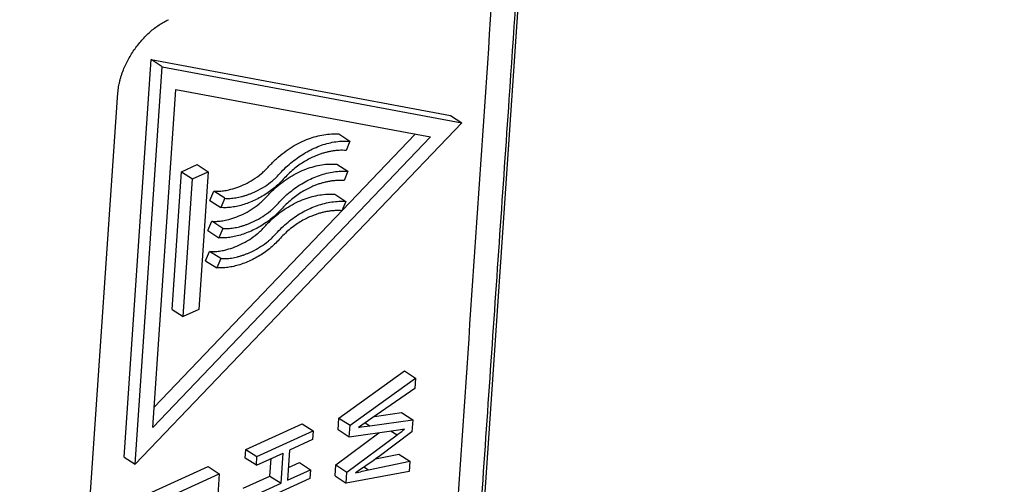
# Model space of a CAD drawing. Header units: millimetres. Extents: x -1111 to 1147, y -743 to 1146.
# Tile 90 of 203: x 955 to 1002, y -599 to -577. Entities that reach past the tile are written whole.
import ezdxf

# ---------------------------------------------------------------- set-up
doc = ezdxf.new("R2010")
doc.units = ezdxf.units.MM

msp = doc.modelspace()

# ---------------------------------------------------------------- linework, layer by layer
at = {"color": 7, "linetype": 'Continuous', "lineweight": 25}
for p, q in [((978.757, -571.554), (975.727, -615.954)), ((959.612, -597.85), (960.909, -578.85)), ((960.909, -578.85), (975.212, -581.521)), ((961.44, -579.191), (960.909, -578.85)), ((960.143, -598.191), (961.44, -579.191)), ((961.44, -579.191), (975.743, -581.863)), ((960.988, -596.425), (962.091, -580.275)), ((962.091, -580.275), (974.248, -582.546)), ((956.291, -624.832), (959.321, -580.431)), ((975.212, -581.521), (975.743, -581.863)), ((975.743, -581.863), (960.143, -598.191)), ((974.248, -582.546), (960.988, -596.425)), ((973.52, -582.41), (961.054, -595.459)), ((969.874, -582.403), (970.405, -582.744)), ((970.405, -582.744), (970.22, -583.189)), ((962.354, -584.206), (963.102, -583.864)), ((963.102, -583.864), (963.633, -584.205)), ((969.776, -583.843), (970.307, -584.184)), ((961.905, -590.787), (962.354, -584.206)), ((962.354, -584.206), (962.885, -584.547)), ((962.436, -591.129), (962.885, -584.547)), ((962.885, -584.547), (963.633, -584.205)), ((963.633, -584.205), (963.184, -590.787)), ((970.307, -584.184), (970.122, -584.629)), ((963.709, -585.579), (963.899, -585.135)), ((964.43, -585.476), (963.899, -585.135)), ((964.43, -585.476), (964.24, -585.921)), ((969.678, -585.283), (970.209, -585.624)), ((963.709, -585.579), (964.24, -585.921)), ((970.209, -585.624), (970.024, -586.069)), ((963.611, -587.019), (963.801, -586.575)), ((964.332, -586.916), (963.801, -586.575)), ((964.332, -586.916), (964.142, -587.361)), ((963.611, -587.019), (964.142, -587.361)), ((963.512, -588.459), (963.702, -588.015)), ((964.233, -588.356), (963.702, -588.015)), ((964.233, -588.356), (964.043, -588.8)), ((963.512, -588.459), (964.043, -588.8)), ((961.905, -590.787), (962.436, -591.129)), ((963.184, -590.787), (962.436, -591.129)), ((969.879, -595.983), (973.009, -593.729)), ((973.009, -593.729), (973.54, -594.07)), ((970.41, -596.324), (973.54, -594.07)), ((973.54, -594.07), (973.506, -594.562)), ((973.506, -594.562), (971.452, -595.987)), ((971.573, -595.903), (972.873, -595.719)), ((972.873, -595.719), (973.404, -596.06)), ((965.432, -597.478), (968.12, -596.251)), ((968.12, -596.251), (968.651, -596.592)), ((969.841, -596.547), (969.879, -595.983)), ((969.879, -595.983), (970.41, -596.324)), ((970.372, -596.888), (970.41, -596.324)), ((971.452, -595.987), (970.819, -596.425)), ((971.353, -596.35), (973.404, -596.06)), ((973.404, -596.06), (973.365, -596.634)), ((965.963, -597.82), (968.651, -596.592)), ((968.651, -596.592), (968.622, -597.009)), ((969.726, -598.22), (971.79, -596.688)), ((970.372, -596.888), (969.841, -596.547)), ((970.257, -598.561), (972.653, -596.783)), ((972.62, -596.571), (970.372, -596.888)), ((973.365, -596.634), (971.793, -597.82)), ((968.622, -597.009), (967.519, -597.513)), ((965.403, -597.895), (965.432, -597.478)), ((965.432, -597.478), (965.963, -597.82)), ((965.934, -598.237), (967.209, -597.654)), ((967.111, -599.096), (967.209, -597.654)), ((967.519, -597.513), (967.421, -598.954)), ((971.623, -597.937), (972.738, -597.701)), ((972.738, -597.701), (973.269, -598.042)), ((959.612, -597.85), (960.143, -598.191)), ((965.934, -598.237), (965.403, -597.895)), ((965.934, -598.237), (965.963, -597.82)), ((966.58, -598.754), (966.637, -597.916)), ((967.462, -598.351), (967.993, -598.109)), ((967.993, -598.109), (968.524, -598.45)), ((969.691, -598.744), (969.726, -598.22)), ((969.726, -598.22), (970.257, -598.561)), ((971.295, -598.46), (973.269, -598.042)), ((973.269, -598.042), (973.235, -598.534)), ((960.946, -599.527), (963.634, -598.299)), ((961.477, -599.868), (964.165, -598.64)), ((963.634, -598.299), (964.165, -598.64)), ((964.165, -598.64), (964.078, -599.924)), ((967.421, -598.954), (968.524, -598.45)), ((968.524, -598.45), (968.495, -598.867)), ((973.235, -598.534), (970.222, -599.085)), ((970.222, -599.085), (970.257, -598.561)), ((965.305, -599.337), (966.58, -598.754)), ((968.495, -598.867), (965.807, -600.095)), ((965.836, -599.678), (967.111, -599.096)), ((966.58, -598.754), (967.111, -599.096)), ((969.691, -598.744), (970.222, -599.085))]:
    msp.add_line(p, q, dxfattribs=at)
at = {"color": 250, "linetype": 'Continuous', "lineweight": 25}
for p, q in [((971.133, -596.208), (971.353, -596.35)), ((972.377, -596.605), (972.653, -596.783)), ((971.072, -598.317), (971.295, -598.46))]:
    msp.add_line(p, q, dxfattribs=at)
at = {"color": 7, "linetype": 'Continuous', "lineweight": 25}
for points, knots in [([(1009.719, -495.331), (1009.017, -495.634), (1007.614, -496.239), (1005.508, -497.157), (1003.402, -498.083), (1001.295, -499.016), (999.188, -499.958), (997.08, -500.909), (994.972, -501.867), (992.863, -502.833), (990.754, -503.808), (988.645, -504.791), (986.535, -505.782), (984.424, -506.781), (982.313, -507.788), (980.201, -508.804), (978.089, -509.827), (975.977, -510.859), (973.864, -511.899), (971.75, -512.947), (969.636, -514.004), (964.695, -516.491), (956.924, -520.49), (946.325, -526.144), (935.726, -531.997), (925.131, -538.047), (914.543, -544.291), (903.968, -550.727), (893.407, -557.354), (884.975, -562.804), (878.664, -566.968), (874.466, -569.769), (870.273, -572.599), (866.083, -575.458), (861.899, -578.346), (857.718, -581.263), (853.542, -584.209), (849.371, -587.185), (845.203, -590.187), (842.429, -592.213), (841.042, -593.226)], [0, 0, 0, 0, 0.012489, 0.024976, 0.037462, 0.049947, 0.062431, 0.074915, 0.087398, 0.09988, 0.112362, 0.124844, 0.137326, 0.149808, 0.16229, 0.174773, 0.187256, 0.19974, 0.212226, 0.224712, 0.2372, 0.249688, 0.312275, 0.374843, 0.437412, 0.5, 0.562587, 0.625155, 0.687723, 0.750312, 0.775288, 0.800259, 0.825227, 0.850192, 0.875155, 0.900119, 0.925084, 0.950052, 0.975023, 1, 1, 1, 1]), ([(977.487, -571.382), (976.982, -578.781), (975.982, -593.577), (974.982, -608.373), (974.477, -615.774)], [0, 0, 0, 0, 0.499959, 1, 1, 1, 1]), ([(978.634, -571.475), (978.423, -574.562), (977.916, -581.961), (977.109, -593.678), (976.302, -605.386), (975.796, -612.785), (975.585, -615.863)], [0, 0, 0, 0, 0.208637, 0.5, 0.79197, 1, 1, 1, 1]), ([(959.321, -580.431), (959.325, -580.384), (959.333, -580.291), (959.353, -580.148), (959.38, -580.003), (959.413, -579.857), (959.454, -579.709), (959.501, -579.56), (959.6, -579.285), (959.78, -578.885), (960.087, -578.381), (960.449, -577.916), (960.787, -577.577), (961.071, -577.342), (961.289, -577.185), (961.51, -577.048), (961.658, -576.976), (961.732, -576.94)], [0, 0, 0, 0, 0.0360134, 0.0717479, 0.107316, 0.1428317, 0.1784095, 0.2141633, 0.2502053, 0.3749544, 0.4998216, 0.6245153, 0.7493262, 0.8115972, 0.8742244, 0.9372007, 1, 1, 1, 1]), ([(963.899, -585.135), (963.935, -585.137), (964.009, -585.142), (964.123, -585.141), (964.241, -585.134), (964.364, -585.12), (964.491, -585.099), (964.703, -585.055), (965.004, -584.967), (965.395, -584.803), (965.787, -584.588), (966.112, -584.358), (966.36, -584.133), (966.591, -583.881), (966.884, -583.58), (967.261, -583.269), (967.644, -583.008), (968.035, -582.793), (968.417, -582.629), (968.793, -582.508), (969.159, -582.431), (969.523, -582.391), (969.756, -582.399), (969.874, -582.403)], [0, 0, 0, 0, 0.020159, 0.040597, 0.061353, 0.082466, 0.10397, 0.1259, 0.189523, 0.251853, 0.31455, 0.377752, 0.409042, 0.440498, 0.503058, 0.564022, 0.627457, 0.688576, 0.751398, 0.811693, 0.87287, 0.935471, 1, 1, 1, 1]), ([(970.22, -583.189), (970.166, -583.187), (970.058, -583.181), (969.893, -583.185), (969.728, -583.198), (969.562, -583.219), (969.396, -583.25), (969.23, -583.29), (969.065, -583.338), (968.901, -583.395), (968.709, -583.472), (968.484, -583.577), (968.226, -583.721), (967.963, -583.893), (967.703, -584.092), (967.453, -584.317), (967.224, -584.562), (966.999, -584.802), (966.756, -585.015), (966.494, -585.209), (966.216, -585.384), (965.928, -585.537), (965.635, -585.668), (965.34, -585.774), (965.049, -585.855), (964.767, -585.907), (964.495, -585.933), (964.324, -585.925), (964.24, -585.921)], [0, 0, 0, 0, 0.029795, 0.059135, 0.088022, 0.116461, 0.144455, 0.172005, 0.199111, 0.225772, 0.251982, 0.292107, 0.333631, 0.37604, 0.418745, 0.461067, 0.502807, 0.541551, 0.582058, 0.624821, 0.669525, 0.715748, 0.763026, 0.810891, 0.858895, 0.906634, 0.95376, 1, 1, 1, 1]), ([(964.43, -585.476), (964.471, -585.479), (964.554, -585.484), (964.682, -585.481), (964.815, -585.471), (964.951, -585.453), (965.089, -585.427), (965.228, -585.395), (965.369, -585.355), (965.509, -585.31), (965.649, -585.258), (965.788, -585.2), (966.016, -585.096), (966.324, -584.926), (966.622, -584.714), (966.824, -584.537), (966.968, -584.394), (967.164, -584.177), (967.419, -583.923), (967.721, -583.667), (968.037, -583.44), (968.365, -583.241), (968.703, -583.072), (969.047, -582.935), (969.392, -582.833), (969.736, -582.766), (970.077, -582.733), (970.295, -582.741), (970.405, -582.744)], [0, 0, 0, 0, 0.022692, 0.045641, 0.068784, 0.092051, 0.115367, 0.138653, 0.161832, 0.184822, 0.207544, 0.22992, 0.251872, 0.317392, 0.377759, 0.396093, 0.419183, 0.453027, 0.503081, 0.552717, 0.603943, 0.656671, 0.710825, 0.766294, 0.822991, 0.88086, 0.93987, 1, 1, 1, 1]), ([(963.801, -586.575), (963.837, -586.577), (963.91, -586.582), (964.025, -586.581), (964.143, -586.574), (964.266, -586.56), (964.392, -586.539), (964.605, -586.494), (964.905, -586.407), (965.296, -586.243), (965.689, -586.028), (966.014, -585.798), (966.262, -585.573), (966.493, -585.321), (966.786, -585.02), (967.163, -584.708), (967.546, -584.448), (967.936, -584.233), (968.318, -584.069), (968.695, -583.948), (969.061, -583.87), (969.425, -583.831), (969.658, -583.839), (969.776, -583.843)], [0, 0, 0, 0, 0.020159, 0.040597, 0.061353, 0.082466, 0.10397, 0.1259, 0.189523, 0.251853, 0.31455, 0.377752, 0.409042, 0.440498, 0.503058, 0.564022, 0.627457, 0.688576, 0.751398, 0.811693, 0.87287, 0.935471, 1, 1, 1, 1]), ([(964.332, -586.916), (964.373, -586.919), (964.455, -586.924), (964.584, -586.921), (964.717, -586.911), (964.852, -586.893), (964.99, -586.867), (965.13, -586.835), (965.27, -586.795), (965.411, -586.749), (965.551, -586.698), (965.689, -586.64), (965.917, -586.535), (966.226, -586.365), (966.523, -586.153), (966.725, -585.976), (966.87, -585.834), (967.066, -585.617), (967.321, -585.362), (967.623, -585.107), (967.938, -584.88), (968.267, -584.681), (968.605, -584.512), (968.948, -584.375), (969.294, -584.273), (969.638, -584.206), (969.979, -584.173), (970.197, -584.18), (970.307, -584.184)], [0, 0, 0, 0, 0.022692, 0.045641, 0.068784, 0.092051, 0.115367, 0.138653, 0.161832, 0.184822, 0.207544, 0.22992, 0.251872, 0.317392, 0.377759, 0.396093, 0.419183, 0.453027, 0.503081, 0.552717, 0.603943, 0.656671, 0.710825, 0.766294, 0.822991, 0.88086, 0.93987, 1, 1, 1, 1]), ([(970.122, -584.629), (970.068, -584.626), (969.96, -584.621), (969.795, -584.625), (969.629, -584.637), (969.463, -584.659), (969.297, -584.69), (969.132, -584.73), (968.967, -584.778), (968.803, -584.835), (968.61, -584.912), (968.386, -585.017), (968.127, -585.161), (967.865, -585.333), (967.605, -585.532), (967.354, -585.757), (967.126, -586.001), (966.901, -586.242), (966.658, -586.455), (966.396, -586.649), (966.118, -586.823), (965.83, -586.977), (965.536, -587.108), (965.242, -587.214), (964.951, -587.294), (964.668, -587.347), (964.396, -587.373), (964.226, -587.365), (964.142, -587.361)], [0, 0, 0, 0, 0.029795, 0.059135, 0.088022, 0.116461, 0.144455, 0.172005, 0.199111, 0.225772, 0.251982, 0.292107, 0.333631, 0.37604, 0.418745, 0.461067, 0.502807, 0.541551, 0.582058, 0.624821, 0.669525, 0.715748, 0.763026, 0.810891, 0.858895, 0.906634, 0.95376, 1, 1, 1, 1]), ([(963.702, -588.015), (963.739, -588.017), (963.812, -588.022), (963.926, -588.021), (964.045, -588.014), (964.167, -588), (964.294, -587.979), (964.507, -587.934), (964.807, -587.846), (965.198, -587.683), (965.59, -587.467), (965.915, -587.238), (966.163, -587.013), (966.394, -586.761), (966.688, -586.46), (967.064, -586.148), (967.448, -585.888), (967.838, -585.673), (968.22, -585.508), (968.596, -585.388), (968.963, -585.31), (969.327, -585.271), (969.56, -585.279), (969.678, -585.283)], [0, 0, 0, 0, 0.020159, 0.040597, 0.061353, 0.082466, 0.10397, 0.1259, 0.189523, 0.251853, 0.31455, 0.377752, 0.409042, 0.440498, 0.503058, 0.564022, 0.627457, 0.688576, 0.751398, 0.811693, 0.87287, 0.935471, 1, 1, 1, 1]), ([(964.233, -588.356), (964.274, -588.359), (964.357, -588.364), (964.486, -588.361), (964.618, -588.351), (964.754, -588.332), (964.892, -588.307), (965.032, -588.274), (965.172, -588.235), (965.313, -588.189), (965.453, -588.138), (965.591, -588.08), (965.819, -587.975), (966.127, -587.805), (966.425, -587.593), (966.627, -587.416), (966.772, -587.274), (966.967, -587.057), (967.223, -586.802), (967.525, -586.547), (967.84, -586.32), (968.169, -586.12), (968.507, -585.951), (968.85, -585.815), (969.196, -585.712), (969.54, -585.646), (969.88, -585.613), (970.099, -585.62), (970.209, -585.624)], [0, 0, 0, 0, 0.022692, 0.045641, 0.068784, 0.092051, 0.115367, 0.138653, 0.161832, 0.184822, 0.207544, 0.22992, 0.251872, 0.317392, 0.377759, 0.396093, 0.419183, 0.453027, 0.503081, 0.552717, 0.603943, 0.656671, 0.710825, 0.766294, 0.822991, 0.88086, 0.93987, 1, 1, 1, 1]), ([(970.024, -586.069), (969.969, -586.066), (969.862, -586.061), (969.697, -586.065), (969.531, -586.077), (969.365, -586.099), (969.199, -586.13), (969.033, -586.169), (968.868, -586.218), (968.704, -586.275), (968.512, -586.352), (968.288, -586.457), (968.029, -586.601), (967.766, -586.773), (967.507, -586.972), (967.256, -587.196), (967.028, -587.441), (966.802, -587.682), (966.56, -587.895), (966.298, -588.089), (966.02, -588.263), (965.732, -588.417), (965.438, -588.548), (965.144, -588.654), (964.853, -588.734), (964.57, -588.787), (964.298, -588.813), (964.128, -588.804), (964.043, -588.8)], [0, 0, 0, 0, 0.029795, 0.059135, 0.088022, 0.116461, 0.144455, 0.172005, 0.199111, 0.225772, 0.251982, 0.292107, 0.333631, 0.37604, 0.418745, 0.461067, 0.502807, 0.541551, 0.582058, 0.624821, 0.669525, 0.715748, 0.763026, 0.810891, 0.858895, 0.906634, 0.95376, 1, 1, 1, 1]), ([(972.653, -596.783), (972.713, -596.738), (972.773, -596.694), (972.893, -596.604), (972.954, -596.561), (973.014, -596.515)], [0, 0, 0, 0, 0.5, 0.5, 1, 1, 1, 1]), ([(971.793, -597.82), (971.607, -597.955), (971.421, -598.088), (971.047, -598.345), (970.859, -598.47), (970.671, -598.593)], [0, 0, 0, 0, 0.5, 0.5, 1, 1, 1, 1])]:
    msp.add_open_spline(points, degree=3, knots=knots, dxfattribs=at)
for points in [[(970.819, -596.425), (970.997, -596.402), (971.176, -596.374), (971.353, -596.35)], [(973.014, -596.515), (972.882, -596.535), (972.751, -596.553), (972.62, -596.571)], [(970.671, -598.593), (970.879, -598.548), (971.087, -598.504), (971.295, -598.46)]]:
    msp.add_open_spline(points, degree=3, dxfattribs=at)

doc.saveas('drawing.dxf')
